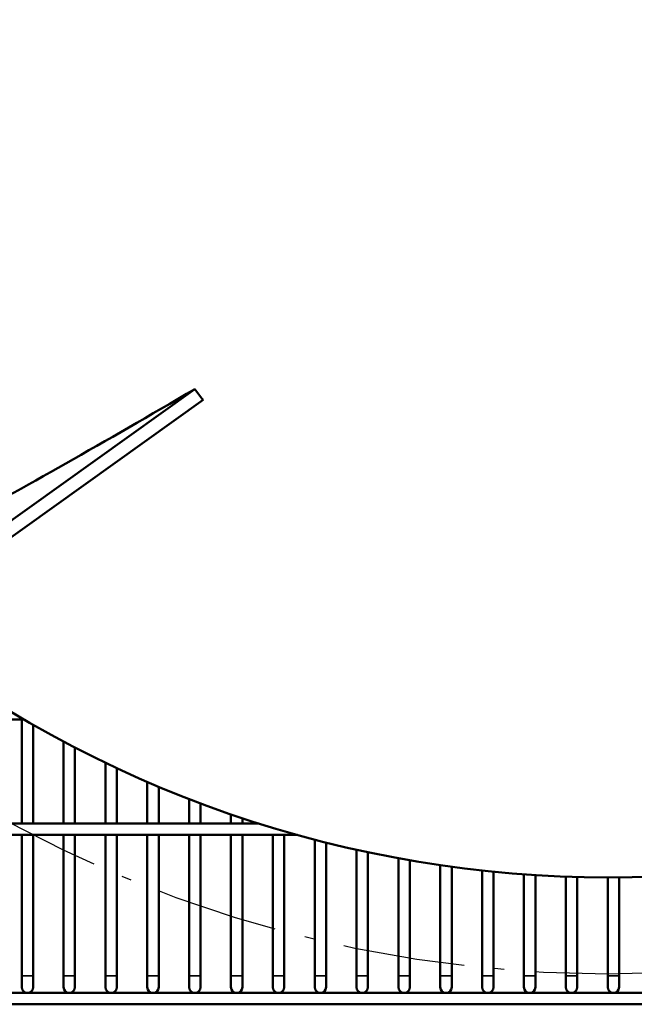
# Model space of a CAD drawing. Header units: inches. Extents: x 1 to 237, y 4 to 150.
# Tile 4 of 148: x 42.49 to 48.85, y 13.95 to 24.14. Entities that reach past the tile are written whole.
import ezdxf

# ---------------------------------------------------------------- set-up
doc = ezdxf.new("R2010")
doc.units = ezdxf.units.IN
doc.header["$LTSCALE"] = 7
doc.header["$MEASUREMENT"] = 0
doc.linetypes.add('DASH_DOT', pattern=[0.37, 0.24, -0.06, 0.01, -0.06])
for name, color, linetype, lineweight in [('Dimension (ANSI)', 7, 'Continuous', 25), ('Sketch Geometry (ANSI)', 7, 'Continuous', 25), ('Visible (ANSI)', 7, 'Continuous', 50), ('Visible Narrow (ANSI)', 7, 'Continuous', 35)]:
    doc.layers.add(name, color=color, linetype=linetype, lineweight=lineweight)
doc.styles.add('Dimension Text', font='tahoma.ttf')
doc.dimstyles.new('Dual Dimension', dxfattribs={"dimscale": 7, "dimtxt": 0.12, "dimasz": 0.098425, "dimexe": 0.125, "dimexo": 0.0625, "dimgap": 0.031496, "dimtad": 0, "dimtih": 1, "dimtoh": 1, "dimrnd": 1e-08, "dimzin": 4, "dimdsep": 46, "dimtxsty": 'Dimension Text', "dimcen": 0.09, "dimdle": 0.393701, "dimclrd": 256, "dimclre": 256, "dimclrt": 256, "dimadec": 0, "dimazin": 1, "dimtfac": 1, "dimtofl": 0, "dimtmove": 0, "dimatfit": 3, "dimfxl": 1, "dimtolj": 1, "dimtzin": 4, "dimlwd": -1, "dimlwe": -1, "dimarcsym": 0})

# ---------------------------------------------------------------- blocks, each defined once
blk = doc.blocks.new('*D12')
at = {"layer": 'Defpoints', "color": 0, "transparency": 16777216}
for p in [(54.601, 38.787), (42.549, 15.749)]:
    blk.add_point(p, dxfattribs=at)
at = {"layer": 'Dimension (ANSI)', "transparency": 16777216}
for p, q in [((58.296, 45.849), (54.921, 39.397)), ((59.057, 45.849), (58.296, 45.849)), ((48.575, 26.638), (48.575, 27.898)), ((47.945, 27.268), (49.205, 27.268))]:
    blk.add_line(p, q, dxfattribs=at)
blk.add_solid([(54.819, 39.45), (55.023, 39.344), (54.601, 38.787)], dxfattribs=at)
at = {"layer": 'Dimension (ANSI)', "transparency": 16777216, "insert": (63.285, 45.849), "char_height": 0.84, "attachment_point": 5, "style": 'Dimension Text'}
blk.add_mtext('\\A1;{\\H3.0x;(}\\S∅26.00^ ∅660.4 mm;{\\H3.0x;)}', dxfattribs=at)

msp = doc.modelspace()

# ---------------------------------------------------------------- linework, layer by layer
at = {"layer": 'Sketch Geometry (ANSI)', "linetype": 'DASH_DOT', "ltscale": 0.750886}
msp.add_circle((48.5752, 27.2676), 13, dxfattribs=at)
at = {"layer": 'Visible (ANSI)'}
for p, q in [((44.3003, 20.3188), (41.6004, 18.389)), ((44.3837, 20.2072), (41.6734, 18.27)), ((42.5079, 15.8243), (42.5079, 16.9145)), ((42.5079, 16.8999), (42.1929, 16.8999)), ((42.626, 15.8243), (42.626, 16.8462)), ((42.941, 15.8243), (42.941, 16.6726)), ((43.0591, 15.8243), (43.0591, 16.6106)), ((43.374, 15.8243), (43.374, 16.4534)), ((43.4921, 15.8243), (43.4921, 16.3974)), ((43.8071, 15.8243), (43.8071, 16.2556)), ((43.9252, 15.8243), (43.9252, 16.2052)), ((44.2402, 15.8243), (44.2402, 16.078)), ((44.3583, 15.8243), (44.3583, 16.033)), ((44.6732, 15.8243), (44.6732, 15.9198)), ((34.4307, 15.8243), (44.9626, 15.8243)), ((44.7914, 15.8243), (44.7914, 15.8798)), ((34.4418, 15.7062), (45.3606, 15.7062)), ((42.5079, 14.2495), (42.5079, 15.7062)), ((42.626, 14.2495), (42.626, 15.7062)), ((42.941, 14.2495), (42.941, 15.7062)), ((43.0591, 14.2495), (43.0591, 15.7062)), ((43.374, 14.2495), (43.374, 15.7062)), ((43.4921, 14.2495), (43.4921, 15.7062)), ((43.8071, 14.2495), (43.8071, 15.7062)), ((43.9252, 14.2495), (43.9252, 15.7062)), ((44.2402, 14.2495), (44.2402, 15.7062)), ((44.3583, 14.2495), (44.3583, 15.7062)), ((44.6732, 14.2495), (44.6732, 15.7062)), ((44.7914, 14.2495), (44.7914, 15.7062)), ((45.1063, 14.2495), (45.1063, 15.7062)), ((45.2244, 14.2495), (45.2244, 15.7062)), ((45.5394, 14.2495), (45.5394, 15.658)), ((45.6575, 14.2495), (45.6575, 15.6278)), ((45.9725, 14.2495), (45.9725, 15.5533)), ((46.0906, 14.2495), (46.0906, 15.5277)), ((46.4055, 14.2495), (46.4055, 15.4654)), ((46.5236, 14.2495), (46.5236, 15.4443)), ((46.8386, 14.2495), (46.8386, 15.394)), ((46.9567, 14.2495), (46.9567, 15.3773)), ((47.2717, 14.2495), (47.2717, 15.3387)), ((47.3898, 14.2495), (47.3898, 15.3263)), ((47.7047, 14.2495), (47.7047, 15.2993)), ((47.8228, 14.2495), (47.8228, 15.2913)), ((48.1378, 14.2495), (48.1378, 15.2756)), ((48.2559, 14.2495), (48.2559, 15.2719)), ((48.5709, 14.2495), (48.5709, 15.2676)), ((48.689, 14.2495), (48.689, 15.2682)), ((42.5079, 14.2495), (42.5079, 14.1314)), ((42.626, 14.1314), (42.626, 14.2495)), ((42.941, 14.2495), (42.941, 14.1314)), ((43.0591, 14.1314), (43.0591, 14.2495)), ((43.374, 14.2495), (43.374, 14.1314)), ((43.4921, 14.1314), (43.4921, 14.2495)), ((43.8071, 14.2495), (43.8071, 14.1314)), ((43.9252, 14.1314), (43.9252, 14.2495)), ((44.2402, 14.2495), (44.2402, 14.1314)), ((44.3583, 14.1314), (44.3583, 14.2495)), ((44.6732, 14.2495), (44.6732, 14.1314)), ((44.7914, 14.1314), (44.7914, 14.2495)), ((45.1063, 14.2495), (45.1063, 14.1314)), ((45.2244, 14.1314), (45.2244, 14.2495)), ((45.5394, 14.2495), (45.5394, 14.1314)), ((45.6575, 14.1314), (45.6575, 14.2495)), ((45.9725, 14.2495), (45.9725, 14.1314)), ((46.0906, 14.1314), (46.0906, 14.2495)), ((46.4055, 14.2495), (46.4055, 14.1314)), ((46.5236, 14.1314), (46.5236, 14.2495)), ((46.8386, 14.2495), (46.8386, 14.1314)), ((46.9567, 14.1314), (46.9567, 14.2495)), ((47.2717, 14.2495), (47.2717, 14.1314)), ((47.3898, 14.1314), (47.3898, 14.2495)), ((47.7047, 14.2495), (47.7047, 14.1314)), ((47.8228, 14.1314), (47.8228, 14.2495)), ((48.1378, 14.2495), (48.1378, 14.1314)), ((48.2559, 14.1314), (48.2559, 14.2495)), ((48.5709, 14.2495), (48.5709, 14.1314)), ((48.689, 14.1314), (48.689, 14.2495)), ((34.6878, 14.0724), (66.0118, 14.0724)), ((34.7145, 13.9543), (66.0118, 13.9543))]:
    msp.add_line(p, q, dxfattribs=at)
for centre, radius, start, end in [((48.5752, 27.2676), 12, 231.40992, 308.59008), ((42.5669, 14.1314), 0.0591, 180, 0), ((43, 14.1314), 0.0591, 180, 0), ((43.4331, 14.1314), 0.0591, 180, 0), ((43.8662, 14.1314), 0.0591, 180, 0), ((44.2992, 14.1314), 0.0591, 180, 0), ((44.7323, 14.1314), 0.0591, 180, 0), ((45.1654, 14.1314), 0.0591, 180, 0), ((45.5984, 14.1314), 0.0591, 180, 0), ((46.0315, 14.1314), 0.0591, 180, 0), ((46.4646, 14.1314), 0.0591, 180, 0), ((46.8976, 14.1314), 0.0591, 180, 0), ((47.3307, 14.1314), 0.0591, 180, 0), ((47.7638, 14.1314), 0.0591, 180, 0), ((48.1969, 14.1314), 0.0591, 180, 0), ((48.6299, 14.1314), 0.0591, 180, 0)]:
    msp.add_arc(centre, radius, start, end, dxfattribs=at)
for points, knots in [([(41.8133, 18.9133), (42.1539, 19.0954), (42.5419, 19.3104), (43.3848, 19.7876), (43.8365, 20.0481), (44.3003, 20.3188)], [0.000001, 0.000001, 0.000001, 0.000001, 4.417935, 4.417935, 8.8427152, 8.8427152, 8.8427152, 8.8427152]), ([(44.3003, 20.3188), (44.3142, 20.3002), (44.328, 20.2816), (44.3558, 20.2444), (44.3697, 20.2258), (44.3837, 20.2072)], [0.000001, 0.000001, 0.000001, 0.000001, 0.17964434, 0.17964434, 0.35928768, 0.35928768, 0.35928768, 0.35928768])]:
    msp.add_open_spline(points, degree=3, knots=knots, dxfattribs=at)
at = {"layer": 'Visible Narrow (ANSI)'}
for p, q in [((42.5079, 14.2495), (42.626, 14.2495)), ((42.941, 14.2495), (43.0591, 14.2495)), ((43.374, 14.2495), (43.4921, 14.2495)), ((43.8071, 14.2495), (43.9252, 14.2495)), ((44.2402, 14.2495), (44.3583, 14.2495)), ((44.6732, 14.2495), (44.7914, 14.2495)), ((45.1063, 14.2495), (45.2244, 14.2495)), ((45.5394, 14.2495), (45.6575, 14.2495)), ((45.9725, 14.2495), (46.0906, 14.2495)), ((46.4055, 14.2495), (46.5236, 14.2495)), ((46.8386, 14.2495), (46.9567, 14.2495)), ((47.2717, 14.2495), (47.3898, 14.2495)), ((47.7047, 14.2495), (47.8228, 14.2495)), ((48.1378, 14.2495), (48.2559, 14.2495)), ((48.5709, 14.2495), (48.689, 14.2495))]:
    msp.add_line(p, q, dxfattribs=at)

# ---------------------------------------------------------------- dimensions: what is measured, and where the dimension line sits
at = {"layer": 'Dimension (ANSI)'}
dim = msp.add_diameter_dim_2p(p1=(42.549, 15.7488), p2=(54.6014, 38.7865), text='{\\H3.0x;(}\\S<>^ ∅660.4 mm;{\\H3.0x;)}', dimstyle='Dual Dimension', override={"dimgap": 0.031496, "dimdec": 2, "dimlfac": 1, "dimpost": '\\X', "dimtol": 0, "dimlim": 0, "dimtp": 0, "dimtm": 0, "dimtdec": 2}, dxfattribs=at)
dim.commit()
dim.dimension.update_dxf_attribs({"geometry": '*D12', "text_midpoint": (63.2852, 45.8491), "dimtype": 163})

doc.saveas('drawing.dxf')
